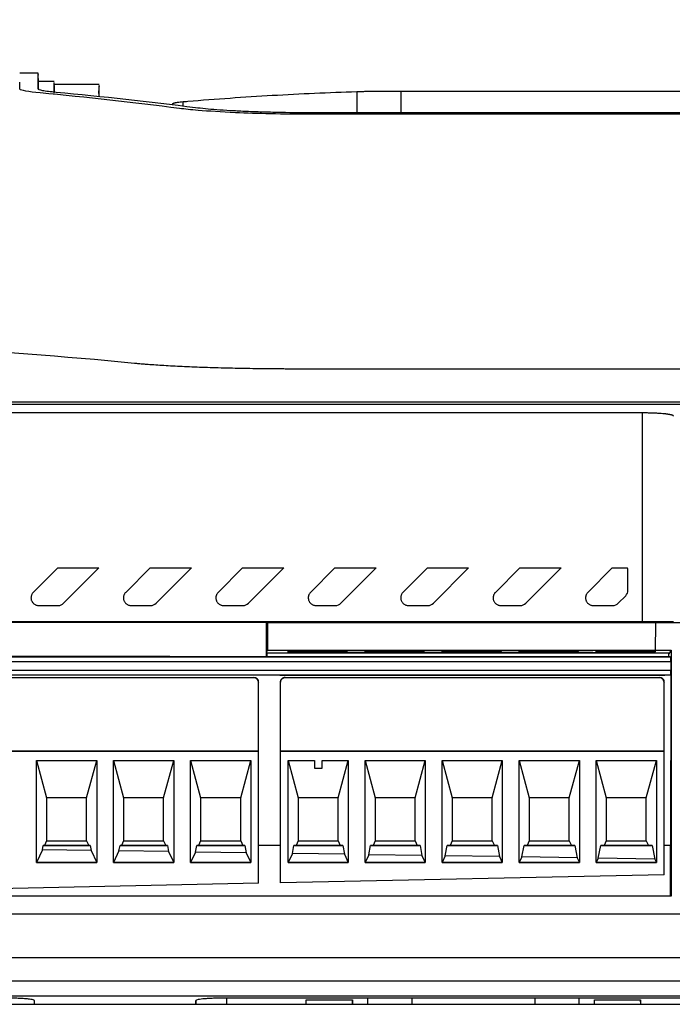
# Model space of a CAD drawing. Header units: millimetres. Extents: x -1263 to 1500, y -1080 to 1468.
# Tile 28 of 166: x 260 to 303, y -453 to -390. Entities that reach past the tile are written whole.
import ezdxf

# ---------------------------------------------------------------- set-up
doc = ezdxf.new("R2010")
doc.units = ezdxf.units.MM
doc.styles.add('SLDTEXTSTYLE0', font='TXT', dxfattribs={"width": 0.75})
doc.dimstyles.new('SLDDIMSTYLE0', dxfattribs={"dimtxt": 3.5, "dimasz": 3.302, "dimexe": 0, "dimexo": 0.0625, "dimgap": 0.875, "dimtad": 1, "dimrnd": 1e-09, "dimzin": 12, "dimdsep": 46, "dimtxsty": 'SLDTEXTSTYLE0', "dimsah": 1, "dimcen": 0.09, "dimadec": 0, "dimazin": 3, "dimtfac": 1, "dimtofl": 0, "dimtmove": 0, "dimatfit": 3, "dimfxl": 1, "dimfrac": 2, "dimtolj": 1, "dimtzin": 12, "dimarcsym": 0})

# ---------------------------------------------------------------- blocks, each defined once
blk = doc.blocks.new('_D_2')
at = {"color": 8, "linetype": 'Continuous', "lineweight": 0}
for p, q in [((55.993, -419.544), (55.993, -329.277)), ((380.762, -419.544), (380.762, -329.277)), ((55.993, -330.277), (380.762, -330.277))]:
    blk.add_line(p, q, dxfattribs=at)
at = {"color": 8, "linetype": 'Continuous', "lineweight": 18}
for points in [[(55.993, -330.277), (59.295, -330.785), (59.295, -329.769)], [(380.762, -330.277), (377.46, -329.769), (377.46, -330.785)]]:
    blk.add_solid(points, dxfattribs=at)
at = {"color": 8, "linetype": 'Continuous', "lineweight": 18, "insert": (211.692, -325.766), "char_height": 3.5, "attachment_point": 1, "style": 'SLDTEXTSTYLE0'}
blk.add_mtext('324.77', dxfattribs=at)

msp = doc.modelspace()

# ---------------------------------------------------------------- linework, layer by layer
at = {"color": 7, "linetype": 'Continuous', "lineweight": 25}
for p, q in [((261.657, -393.043), (260.457, -393.043)), ((261.668, -393.693), (261.657, -393.039)), ((260.457, -394.069), (260.457, -393.634)), ((262.705, -393.588), (261.666, -393.588)), ((265.607, -393.785), (262.705, -393.785)), ((265.613, -394.578), (265.606, -394.192)), ((282.348, -394.236), (282.348, -395.618)), ((285.21, -394.204), (285.21, -395.618)), ((285.21, -394.204), (331.605, -394.204)), ((270.408, -395.11), (270.408, -395.02)), ((270.408, -395.02), (270.408, -395.02)), ((337.311, -395.618), (279.408, -395.618)), ((338.403, -412.237), (278.311, -412.237)), ((194.316, -414.363), (353.281, -414.363)), ((353.256, -414.534), (194.296, -414.534)), ((300.897, -415.087), (212.362, -415.087)), ((300.897, -428.633), (300.897, -415.087)), ((261.338, -426.727), (262.923, -425.142)), ((262.923, -425.142), (265.603, -425.142)), ((265.603, -425.142), (263.311, -427.434)), ((267.338, -426.727), (268.923, -425.142)), ((268.923, -425.142), (271.603, -425.142)), ((271.603, -425.142), (269.311, -427.434)), ((273.338, -426.727), (274.923, -425.142)), ((274.923, -425.142), (277.603, -425.142)), ((277.603, -425.142), (275.311, -427.434)), ((279.338, -426.727), (280.923, -425.142)), ((280.923, -425.142), (283.603, -425.142)), ((283.603, -425.142), (281.311, -427.434)), ((285.338, -426.727), (286.923, -425.142)), ((286.923, -425.142), (289.603, -425.142)), ((289.603, -425.142), (287.311, -427.434)), ((291.338, -426.727), (292.923, -425.142)), ((292.923, -425.142), (295.603, -425.142)), ((295.603, -425.142), (293.311, -427.434)), ((297.338, -426.727), (298.923, -425.142)), ((298.923, -425.142), (299.909, -425.142)), ((299.945, -426.593), (299.945, -425.327)), ((299.311, -427.434), (299.798, -426.947)), ((261.691, -427.58), (262.958, -427.58)), ((267.691, -427.58), (268.958, -427.58)), ((273.691, -427.58), (274.958, -427.58)), ((279.691, -427.58), (280.958, -427.58)), ((285.691, -427.58), (286.958, -427.58)), ((291.691, -427.58), (292.958, -427.58)), ((297.691, -427.58), (298.958, -427.58)), ((210.31, -428.661), (276.449, -428.661)), ((300.897, -428.633), (212.362, -428.633)), ((276.449, -428.661), (276.449, -430.634)), ((276.549, -428.7), (276.449, -428.661)), ((276.549, -428.7), (276.552, -430.47)), ((303.564, -428.7), (276.549, -428.7)), ((282.112, -428.655), (297.112, -428.655)), ((297.112, -428.666), (282.112, -428.666)), ((301.742, -430.566), (301.758, -428.678)), ((276.552, -430.47), (276.449, -430.634)), ((276.552, -430.47), (302.749, -430.47)), ((302.749, -430.47), (302.594, -430.717)), ((302.749, -430.47), (302.752, -446.423)), ((210.233, -430.902), (302.722, -430.902)), ((270.203, -430.88), (210.289, -430.88)), ((269.129, -430.88), (276.502, -430.879)), ((269.129, -430.88), (276.502, -430.88)), ((276.449, -430.634), (276.502, -430.717)), ((276.449, -430.634), (276.449, -430.879)), ((302.594, -430.66), (276.502, -430.66)), ((276.502, -430.66), (276.502, -430.889)), ((276.502, -430.889), (302.594, -430.889)), ((282.112, -430.614), (297.112, -430.614)), ((297.112, -430.656), (282.112, -430.656)), ((302.594, -430.889), (302.594, -430.66)), ((302.594, -430.66), (302.594, -430.717)), ((302.594, -430.878), (302.594, -430.717)), ((302.594, -430.881), (302.594, -430.878)), ((302.594, -430.878), (302.669, -430.878)), ((302.594, -430.88), (302.594, -430.88)), ((302.594, -430.881), (302.594, -430.889)), ((302.594, -430.881), (302.669, -430.881)), ((302.669, -430.881), (302.669, -430.878)), ((302.669, -430.881), (302.722, -430.902)), ((210.231, -431.203), (302.725, -431.203)), ((302.725, -431.203), (302.724, -431.803)), ((302.724, -431.803), (210.231, -431.803)), ((277.336, -432.102), (210.233, -432.102)), ((277.336, -432.102), (210.233, -432.102)), ((211.353, -432.251), (275.653, -432.251)), ((211.353, -432.253), (275.653, -432.253)), ((275.653, -432.253), (275.653, -432.251)), ((277.336, -432.102), (302.336, -432.102)), ((302.336, -432.102), (277.336, -432.102)), ((277.336, -432.102), (277.336, -432.102)), ((277.686, -432.251), (277.686, -432.253)), ((277.686, -432.251), (301.986, -432.251)), ((277.686, -432.253), (301.986, -432.253)), ((301.986, -432.253), (301.986, -432.251)), ((302.721, -432.102), (302.336, -432.102)), ((302.336, -432.102), (302.336, -432.102)), ((302.336, -432.102), (302.336, -432.102)), ((302.721, -432.102), (302.336, -432.102)), ((302.717, -432.102), (302.701, -443.138)), ((302.721, -432.102), (302.721, -432.102)), ((275.953, -432.553), (275.953, -432.551)), ((275.953, -437.03), (275.953, -432.553)), ((277.386, -432.551), (277.386, -432.553)), ((277.386, -437.03), (277.386, -432.553)), ((302.286, -432.553), (302.286, -432.551)), ((302.286, -437.03), (302.286, -432.553)), ((211.053, -437.03), (275.953, -437.03)), ((275.953, -437.031), (211.053, -437.031)), ((275.953, -437.031), (275.953, -437.03)), ((275.953, -445.593), (275.953, -437.031)), ((277.386, -437.03), (277.386, -437.031)), ((277.386, -437.03), (302.286, -437.03)), ((277.386, -445.563), (277.386, -437.031)), ((302.286, -437.031), (277.386, -437.031)), ((302.286, -437.031), (302.286, -437.03)), ((302.286, -445.043), (302.286, -437.031)), ((261.55, -437.631), (265.455, -437.631)), ((261.55, -444.256), (261.55, -437.631)), ((261.55, -437.631), (262.203, -440.051)), ((264.803, -440.051), (265.455, -437.631)), ((265.455, -437.631), (265.455, -444.256)), ((266.55, -437.631), (270.455, -437.631)), ((266.55, -444.256), (266.55, -437.631)), ((266.55, -437.631), (267.203, -440.051)), ((269.803, -440.051), (270.455, -437.631)), ((270.455, -437.631), (270.455, -444.256)), ((271.55, -437.631), (275.455, -437.631)), ((271.55, -444.256), (271.55, -437.631)), ((271.55, -437.631), (272.203, -440.051)), ((274.803, -440.051), (275.455, -437.631)), ((275.455, -437.631), (275.455, -444.256)), ((277.883, -437.631), (279.586, -437.631)), ((277.883, -444.256), (277.883, -437.631)), ((277.883, -437.631), (278.536, -440.051)), ((279.586, -437.631), (279.586, -438.131)), ((279.586, -438.131), (280.086, -438.131)), ((280.086, -437.631), (281.789, -437.631)), ((280.086, -438.131), (280.086, -437.631)), ((281.136, -440.051), (281.788, -437.631)), ((281.789, -437.631), (281.789, -444.256)), ((282.883, -437.631), (286.789, -437.631)), ((282.883, -444.256), (282.883, -437.631)), ((282.883, -437.631), (283.536, -440.051)), ((286.136, -440.051), (286.788, -437.631)), ((286.789, -437.631), (286.789, -444.256)), ((287.883, -437.631), (291.789, -437.631)), ((287.883, -444.256), (287.883, -437.631)), ((287.883, -437.631), (288.536, -440.051)), ((291.136, -440.051), (291.788, -437.631)), ((291.789, -437.631), (291.789, -444.256)), ((292.883, -437.631), (296.789, -437.631)), ((292.883, -444.256), (292.883, -437.631)), ((292.883, -437.631), (293.536, -440.051)), ((296.136, -440.051), (296.788, -437.631)), ((296.789, -437.631), (296.789, -444.256)), ((297.883, -437.631), (301.789, -437.631)), ((297.883, -444.256), (297.883, -437.631)), ((297.883, -437.631), (298.536, -440.051)), ((301.136, -440.051), (301.788, -437.631)), ((301.789, -437.631), (301.789, -444.256)), ((262.203, -440.051), (262.203, -442.851)), ((264.803, -440.051), (262.203, -440.051)), ((264.803, -442.851), (264.803, -440.051)), ((267.203, -440.051), (267.203, -442.851)), ((269.803, -440.051), (267.203, -440.051)), ((269.803, -442.851), (269.803, -440.051)), ((272.203, -440.051), (272.203, -442.851)), ((274.803, -440.051), (272.203, -440.051)), ((274.803, -442.851), (274.803, -440.051)), ((281.136, -440.051), (278.536, -440.051)), ((278.536, -440.051), (278.536, -442.851)), ((281.136, -442.851), (281.136, -440.051)), ((283.536, -440.051), (283.536, -442.851)), ((286.136, -440.051), (283.536, -440.051)), ((286.136, -442.851), (286.136, -440.051)), ((288.536, -440.051), (288.536, -442.851)), ((291.136, -440.051), (288.536, -440.051)), ((291.136, -442.851), (291.136, -440.051)), ((293.536, -440.051), (293.536, -442.851)), ((296.136, -440.051), (293.536, -440.051)), ((296.136, -442.851), (296.136, -440.051)), ((298.536, -440.051), (298.536, -442.851)), ((301.136, -440.051), (298.536, -440.051)), ((301.136, -442.851), (301.136, -440.051)), ((261.938, -443.42), (261.992, -443.142)), ((261.992, -443.142), (262.067, -443.142)), ((265.025, -443.142), (261.992, -443.142)), ((262.203, -442.851), (262.067, -443.142)), ((262.067, -443.142), (264.938, -443.141)), ((262.203, -442.851), (264.803, -442.851)), ((264.803, -442.851), (264.938, -443.141)), ((264.938, -443.141), (265.025, -443.142)), ((265.025, -443.142), (265.089, -443.468)), ((266.903, -443.495), (266.972, -443.142)), ((266.972, -443.142), (267.067, -443.141)), ((270.046, -443.142), (266.972, -443.142)), ((267.203, -442.851), (267.067, -443.141)), ((267.067, -443.141), (269.937, -443.141)), ((267.203, -442.851), (269.803, -442.851)), ((269.803, -442.851), (269.937, -443.141)), ((269.937, -443.141), (270.046, -443.142)), ((270.046, -443.142), (270.125, -443.544)), ((271.868, -443.57), (271.951, -443.142)), ((271.951, -443.142), (272.068, -443.141)), ((275.066, -443.142), (271.951, -443.142)), ((272.203, -442.851), (272.068, -443.141)), ((272.068, -443.141), (274.937, -443.141)), ((272.203, -442.851), (274.803, -442.851)), ((274.803, -442.851), (274.937, -443.141)), ((274.937, -443.141), (275.066, -443.142)), ((275.066, -443.142), (275.16, -443.62)), ((277.386, -443.139), (275.953, -443.14)), ((277.386, -443.142), (275.953, -443.142)), ((278.157, -443.666), (278.259, -443.141)), ((278.259, -443.141), (278.401, -443.14)), ((281.425, -443.141), (278.259, -443.141)), ((278.536, -442.851), (278.401, -443.14)), ((278.401, -443.14), (281.27, -443.14)), ((278.536, -442.851), (281.136, -442.851)), ((281.136, -442.851), (281.27, -443.14)), ((281.27, -443.14), (281.425, -443.141)), ((281.425, -443.141), (281.538, -443.717)), ((283.122, -443.741), (283.239, -443.141)), ((283.239, -443.141), (283.401, -443.14)), ((286.446, -443.141), (283.239, -443.141)), ((283.536, -442.851), (283.401, -443.14)), ((283.401, -443.14), (286.27, -443.14)), ((283.536, -442.851), (286.136, -442.851)), ((286.136, -442.851), (286.27, -443.14)), ((286.27, -443.14), (286.446, -443.141)), ((286.446, -443.141), (286.574, -443.793)), ((288.087, -443.816), (288.218, -443.141)), ((288.218, -443.141), (288.401, -443.14)), ((291.466, -443.141), (288.218, -443.141)), ((288.536, -442.851), (288.401, -443.14)), ((288.401, -443.14), (291.27, -443.139)), ((288.536, -442.851), (291.136, -442.851)), ((291.136, -442.851), (291.27, -443.139)), ((291.27, -443.139), (291.466, -443.141)), ((291.466, -443.141), (291.609, -443.869)), ((293.052, -443.891), (293.198, -443.141)), ((293.198, -443.141), (293.402, -443.139)), ((296.487, -443.141), (293.198, -443.141)), ((293.536, -442.851), (293.402, -443.139)), ((293.402, -443.139), (296.27, -443.139)), ((293.536, -442.851), (296.136, -442.851)), ((296.136, -442.851), (296.27, -443.139)), ((296.27, -443.139), (296.487, -443.141)), ((296.487, -443.141), (296.644, -443.945)), ((298.017, -443.966), (298.178, -443.141)), ((298.178, -443.141), (298.402, -443.139)), ((301.507, -443.14), (298.178, -443.141)), ((298.536, -442.851), (298.402, -443.139)), ((298.402, -443.139), (301.27, -443.139)), ((298.536, -442.851), (301.136, -442.851)), ((301.136, -442.851), (301.27, -443.139)), ((301.27, -443.139), (301.507, -443.14)), ((301.507, -443.14), (301.68, -444.022)), ((302.701, -443.138), (302.286, -443.138)), ((302.708, -443.14), (302.286, -443.14)), ((302.708, -443.14), (302.701, -443.138)), ((302.715, -446.408), (302.708, -443.14)), ((261.938, -443.42), (261.55, -444.255)), ((265.089, -443.468), (261.938, -443.42)), ((265.089, -443.468), (265.455, -444.255)), ((266.903, -443.495), (266.55, -444.255)), ((270.125, -443.544), (266.903, -443.495)), ((270.125, -443.544), (270.455, -444.255)), ((271.868, -443.57), (271.55, -444.255)), ((275.16, -443.62), (271.868, -443.57)), ((275.16, -443.62), (275.455, -444.255)), ((278.157, -443.666), (277.883, -444.255)), ((281.538, -443.717), (278.157, -443.666)), ((281.538, -443.717), (281.789, -444.255)), ((283.122, -443.741), (282.883, -444.255)), ((286.574, -443.793), (283.122, -443.741)), ((286.574, -443.793), (286.789, -444.255)), ((288.087, -443.816), (287.883, -444.255)), ((291.609, -443.869), (288.087, -443.816)), ((291.609, -443.869), (291.789, -444.255)), ((293.052, -443.891), (292.883, -444.255)), ((296.644, -443.945), (293.052, -443.891)), ((261.55, -444.255), (265.455, -444.255)), ((265.455, -444.256), (261.55, -444.256)), ((266.55, -444.255), (270.455, -444.255)), ((270.455, -444.256), (266.55, -444.256)), ((271.55, -444.255), (275.455, -444.255)), ((275.455, -444.256), (271.55, -444.256)), ((277.883, -444.255), (281.789, -444.255)), ((281.789, -444.256), (277.883, -444.256)), ((282.883, -444.255), (286.789, -444.255)), ((286.789, -444.256), (282.883, -444.256)), ((287.883, -444.255), (291.789, -444.255)), ((291.789, -444.256), (287.883, -444.256)), ((292.883, -444.255), (296.789, -444.255)), ((296.789, -444.256), (292.883, -444.256)), ((296.644, -443.945), (296.789, -444.255)), ((298.017, -443.966), (297.883, -444.255)), ((297.883, -444.255), (301.789, -444.255)), ((301.789, -444.256), (297.883, -444.256)), ((301.68, -444.022), (298.017, -443.966)), ((301.68, -444.022), (301.789, -444.255)), ((302.286, -445.043), (277.386, -445.563)), ((275.953, -445.593), (244.226, -446.256)), ((302.752, -446.423), (219.367, -446.423)), ((219.409, -446.406), (302.715, -446.408)), ((302.752, -446.423), (302.715, -446.408)), ((303.631, -447.59), (219.011, -447.59)), ((364.165, -450.438), (218, -450.438)), ((224.579, -451.918), (347.579, -451.918)), ((347.579, -452.923), (224.579, -452.923)), ((224.579, -453.448), (347.579, -453.448)), ((261.425, -453.448), (261.425, -453.208)), ((279.053, -453.448), (279.058, -453.167)), ((279.058, -453.448), (279.058, -453.167)), ((279.058, -453.167), (282.058, -453.167)), ((282.058, -453.167), (282.058, -453.448)), ((282.063, -453.448), (282.058, -453.167)), ((283.058, -453.448), (283.058, -453.04)), ((293.912, -453.044), (285.913, -453.044)), ((285.913, -453.044), (285.913, -453.448)), ((293.912, -453.448), (293.912, -453.044)), ((296.767, -453.448), (296.767, -453.04)), ((297.762, -453.448), (297.767, -453.167)), ((297.767, -453.448), (297.767, -453.167)), ((297.767, -453.167), (300.767, -453.167)), ((300.767, -453.167), (300.767, -453.448)), ((300.772, -453.448), (300.767, -453.167))]:
    msp.add_line(p, q, dxfattribs=at)
at = {"color": 250, "linetype": 'Continuous', "lineweight": 25}
for p, q in [((271.078, -395.192), (271.078, -394.892)), ((282.112, -428.666), (282.112, -428.655)), ((297.112, -428.666), (297.112, -428.655)), ((282.112, -430.656), (282.112, -430.614)), ((297.112, -430.656), (297.112, -430.614)), ((261.421, -453.448), (261.425, -453.208)), ((271.899, -453.448), (271.895, -453.208)), ((273.912, -453.448), (273.912, -453.042))]:
    msp.add_line(p, q, dxfattribs=at)
at = {"color": 7, "linetype": 'Continuous', "lineweight": 25, "flags": 128}
for points in [[(283.058, -453.04), (280.776, -453.04), (278.434, -453.041), (273.912, -453.042)], [(285.913, -453.044), (285.149, -453.043), (284.092, -453.041), (283.058, -453.04)], [(296.767, -453.04), (295.628, -453.041), (294.571, -453.043), (293.912, -453.044)], [(305.913, -453.042), (303.571, -453.041), (301.23, -453.041), (296.767, -453.04)]]:
    msp.add_lwpolyline(points, dxfattribs=at)
at = {"color": 7, "linetype": 'Continuous', "lineweight": 25}
for centre, start, end in [((275.653, -432.551), 0.00017, 90.00017), ((277.686, -432.551), 89.99983, 179.99983), ((301.986, -432.551), 0.00018, 90.00017)]:
    msp.add_arc(centre, 0.3, start, end, dxfattribs=at)
for centre, start_param, end_param in [((302.722, -431.202), 4.708911, 6.279707), ((302.721, -431.802), 3.146841, 4.708911)]:
    msp.add_ellipse(centre, major_axis=(0, 0.3), ratio=0.00872, start_param=start_param, end_param=end_param, dxfattribs=at)
for points, knots in [([(261.657, -394.069), (261.657, -393.637), (261.657, -393.024), (261.657, -393.134), (261.657, -393.167)], [0, 0, 0, 0, 0.704767, 1, 1, 1, 1]), ([(261.789, -394.325), (261.003, -394.249), (260.493, -394.161), (260.463, -394.076), (260.461, -394.069)], [0.29169974, 0.29169974, 0.29169974, 0.29169974, 0.30729811, 0.30872326, 0.30872326, 0.30872326, 0.30872326]), ([(262.821, -394.293), (262.454, -394.257), (262.153, -394.22), (261.753, -394.144), (261.657, -394.106), (261.657, -394.069)], [0, 0, 0, 0, 0.5, 0.5, 1, 1, 1, 1]), ([(261.666, -393.62), (261.666, -393.611), (261.667, -393.525), (261.667, -393.688), (261.667, -394.018), (261.668, -394.073)], [0, 0, 0, 0, 0.09532, 0.85023, 1, 1, 1, 1]), ([(262.705, -394.34), (262.705, -394.112), (262.705, -393.64), (262.705, -393.651), (262.705, -393.656)], [0, 0, 0, 0, 0.48259, 1, 1, 1, 1]), ([(262.709, -394.28), (262.709, -394.159), (262.709, -393.809), (262.709, -393.837), (262.709, -393.855)], [0, 0, 0, 0, 0.345705, 1, 1, 1, 1]), ([(265.607, -394.577), (265.607, -394.229), (265.607, -393.734), (265.607, -393.872), (265.607, -393.914)], [0, 0, 0, 0, 0.702165, 1, 1, 1, 1]), ([(270.839, -395.334), (267.819, -394.949), (264.799, -394.613), (261.789, -394.325), (261.789, -394.325), (261.789, -394.325)], [0.30872326, 0.30872326, 0.30872326, 0.30872326, 0.3684656, 0.3684656, 0.36846592, 0.36846592, 0.36846592, 0.36846592]), ([(271.366, -394.868), (272.282, -394.793), (273.197, -394.721), (275.027, -394.593), (275.942, -394.534), (277.772, -394.429), (278.687, -394.382), (280.518, -394.3), (281.433, -394.266), (282.348, -394.236)], [0, 0, 0, 0, 0.25, 0.25, 0.5, 0.5, 0.75, 0.75, 1, 1, 1, 1]), ([(282.348, -394.236), (282.391, -394.234), (282.474, -394.232), (282.605, -394.228), (282.735, -394.225), (282.921, -394.221), (283.186, -394.217), (283.55, -394.212), (283.94, -394.209), (284.346, -394.206), (284.771, -394.204), (285.06, -394.204), (285.21, -394.204)], [0, 0, 0, 0, 0.068782, 0.133164, 0.193298, 0.249372, 0.372368, 0.499608, 0.62634, 0.749705, 0.869354, 1, 1, 1, 1]), ([(270.408, -395.02), (270.411, -395.015), (270.418, -395.005), (270.442, -394.991), (270.476, -394.978), (270.52, -394.965), (270.59, -394.95), (270.7, -394.932), (270.866, -394.912), (271.006, -394.899), (271.078, -394.892)], [0, 0, 0, 0, 0.107686, 0.211598, 0.31175, 0.408223, 0.501172, 0.658497, 0.824752, 1, 1, 1, 1]), ([(279.397, -395.712), (278.489, -395.711), (276.784, -395.694), (274.197, -395.608), (272.734, -395.515), (271.584, -395.419), (271.183, -395.378), (270.839, -395.334)], [0.36846592, 0.36846592, 0.36846592, 0.36846592, 0.37745678, 0.38568751, 0.39610547, 0.39610547, 0.40290911, 0.40290911, 0.40290911, 0.40290911]), ([(279.408, -395.618), (278.643, -395.617), (277.892, -395.61), (276.792, -395.587), (276.428, -395.578), (275.724, -395.555), (275.386, -395.542), (274.734, -395.513), (274.42, -395.497), (273.817, -395.462), (273.529, -395.443), (272.725, -395.383), (272.261, -395.338), (271.878, -395.29)], [0, 0, 0, 0, 0.25, 0.25, 0.375, 0.375, 0.5, 0.5, 0.625, 0.625, 0.75, 0.75, 1, 1, 1, 1]), ([(337.311, -395.712), (336.792, -395.712), (336.274, -395.712), (317.944, -395.712), (300.133, -395.712), (281.347, -395.712), (280.372, -395.712), (279.397, -395.712)], [0.4029091, 0.4029091, 0.4029091, 0.4029091, 0.4080437, 0.4080437, 0.5844696, 0.5844696, 0.5941274, 0.5941274, 0.5941274, 0.5941274]), ([(278.311, -412.237), (278.206, -412.237), (277.996, -412.237), (277.681, -412.236), (277.367, -412.234), (277.054, -412.233), (276.586, -412.229), (275.966, -412.222), (275.201, -412.211), (274.446, -412.196), (273.465, -412.173), (272.288, -412.136), (271.197, -412.091), (270.387, -412.051), (269.814, -412.018), (269.279, -411.984), (268.838, -411.952), (268.479, -411.924), (268.186, -411.899), (268.008, -411.882), (267.919, -411.873)], [0, 0, 0, 0, 0.025075, 0.050124, 0.075165, 0.100214, 0.12529, 0.187616, 0.249946, 0.312786, 0.375633, 0.500311, 0.625299, 0.687977, 0.750663, 0.812763, 0.874868, 0.91659, 0.958274, 1, 1, 1, 1]), ([(302.897, -415.286), (302.895, -415.281), (302.893, -415.272), (302.877, -415.258), (302.853, -415.245), (302.822, -415.233), (302.785, -415.221), (302.742, -415.21), (302.695, -415.2), (302.644, -415.19), (302.591, -415.181), (302.536, -415.172), (302.479, -415.165), (302.422, -415.157), (302.365, -415.151), (302.263, -415.14), (302.107, -415.127), (301.882, -415.112), (301.645, -415.101), (301.398, -415.093), (301.148, -415.088), (300.98, -415.088), (300.897, -415.087)], [0, 0, 0, 0, 0.045382, 0.089278, 0.131686, 0.172607, 0.212041, 0.249988, 0.286449, 0.321422, 0.354909, 0.38691, 0.417424, 0.446452, 0.473994, 0.500051, 0.587026, 0.672525, 0.75656, 0.839142, 0.920284, 1, 1, 1, 1]), ([(299.945, -425.327), (299.944, -425.306), (299.942, -425.264), (299.93, -425.202), (299.916, -425.162), (299.909, -425.142)], [0, 0, 0, 0, 0.333388, 0.666719, 1, 1, 1, 1]), ([(261.338, -426.727), (261.321, -426.745), (261.289, -426.78), (261.252, -426.839), (261.224, -426.899), (261.205, -426.961), (261.193, -427.021), (261.192, -427.061), (261.191, -427.081)], [0, 0, 0, 0, 0.184271, 0.361498, 0.531684, 0.694828, 0.850932, 1, 1, 1, 1]), ([(261.191, -427.081), (261.192, -427.105), (261.194, -427.153), (261.211, -427.226), (261.238, -427.296), (261.276, -427.362), (261.325, -427.423), (261.383, -427.477), (261.451, -427.521), (261.526, -427.554), (261.607, -427.576), (261.663, -427.579), (261.691, -427.58)], [0, 0, 0, 0, 0.092127, 0.185994, 0.281606, 0.378965, 0.478075, 0.57894, 0.681562, 0.785944, 0.892089, 1, 1, 1, 1]), ([(267.338, -426.727), (267.321, -426.745), (267.289, -426.78), (267.252, -426.839), (267.224, -426.899), (267.205, -426.961), (267.193, -427.021), (267.192, -427.061), (267.191, -427.081)], [0, 0, 0, 0, 0.184271, 0.361498, 0.531684, 0.694828, 0.850932, 1, 1, 1, 1]), ([(267.191, -427.081), (267.192, -427.105), (267.194, -427.153), (267.211, -427.226), (267.238, -427.296), (267.276, -427.362), (267.325, -427.423), (267.383, -427.477), (267.451, -427.521), (267.526, -427.554), (267.607, -427.576), (267.663, -427.579), (267.691, -427.58)], [0, 0, 0, 0, 0.092127, 0.185994, 0.281606, 0.378965, 0.478075, 0.57894, 0.681562, 0.785944, 0.892089, 1, 1, 1, 1]), ([(273.338, -426.727), (273.321, -426.745), (273.289, -426.78), (273.252, -426.839), (273.224, -426.899), (273.205, -426.961), (273.193, -427.021), (273.192, -427.061), (273.191, -427.081)], [0, 0, 0, 0, 0.184271, 0.361498, 0.531684, 0.694828, 0.850932, 1, 1, 1, 1]), ([(273.191, -427.081), (273.192, -427.105), (273.194, -427.153), (273.211, -427.226), (273.238, -427.296), (273.276, -427.362), (273.325, -427.423), (273.383, -427.477), (273.451, -427.521), (273.526, -427.554), (273.607, -427.576), (273.663, -427.579), (273.691, -427.58)], [0, 0, 0, 0, 0.092127, 0.185994, 0.281606, 0.378965, 0.478075, 0.57894, 0.681562, 0.785944, 0.892089, 1, 1, 1, 1]), ([(279.338, -426.727), (279.321, -426.745), (279.289, -426.78), (279.252, -426.839), (279.224, -426.899), (279.205, -426.961), (279.193, -427.021), (279.192, -427.061), (279.191, -427.081)], [0, 0, 0, 0, 0.184271, 0.361498, 0.531684, 0.694828, 0.850932, 1, 1, 1, 1]), ([(279.191, -427.081), (279.192, -427.105), (279.194, -427.153), (279.211, -427.226), (279.238, -427.296), (279.276, -427.362), (279.325, -427.423), (279.383, -427.477), (279.451, -427.521), (279.526, -427.554), (279.607, -427.576), (279.663, -427.579), (279.691, -427.58)], [0, 0, 0, 0, 0.0921269, 0.1859942, 0.2816056, 0.3789647, 0.478075, 0.5789396, 0.6815617, 0.7859439, 0.8920892, 1, 1, 1, 1]), ([(285.338, -426.727), (285.321, -426.745), (285.289, -426.78), (285.252, -426.839), (285.224, -426.899), (285.205, -426.961), (285.193, -427.021), (285.192, -427.061), (285.191, -427.081)], [0, 0, 0, 0, 0.184271, 0.361498, 0.531684, 0.694828, 0.850932, 1, 1, 1, 1]), ([(285.191, -427.081), (285.192, -427.105), (285.194, -427.153), (285.211, -427.226), (285.238, -427.296), (285.276, -427.362), (285.325, -427.423), (285.383, -427.477), (285.451, -427.521), (285.526, -427.554), (285.607, -427.576), (285.663, -427.579), (285.691, -427.58)], [0, 0, 0, 0, 0.092127, 0.185994, 0.281606, 0.378965, 0.478075, 0.57894, 0.681562, 0.785944, 0.892089, 1, 1, 1, 1]), ([(291.338, -426.727), (291.321, -426.745), (291.289, -426.78), (291.252, -426.839), (291.224, -426.899), (291.205, -426.961), (291.193, -427.021), (291.192, -427.061), (291.191, -427.081)], [0, 0, 0, 0, 0.184271, 0.361498, 0.531684, 0.694828, 0.850932, 1, 1, 1, 1]), ([(291.191, -427.081), (291.192, -427.105), (291.194, -427.153), (291.211, -427.226), (291.238, -427.296), (291.276, -427.362), (291.325, -427.423), (291.383, -427.477), (291.451, -427.521), (291.526, -427.554), (291.607, -427.576), (291.663, -427.579), (291.691, -427.58)], [0, 0, 0, 0, 0.092127, 0.185994, 0.281606, 0.378965, 0.478075, 0.57894, 0.681562, 0.785944, 0.892089, 1, 1, 1, 1]), ([(297.338, -426.727), (297.321, -426.745), (297.289, -426.78), (297.252, -426.839), (297.224, -426.899), (297.205, -426.961), (297.193, -427.021), (297.192, -427.061), (297.191, -427.081)], [0, 0, 0, 0, 0.184271, 0.361498, 0.531684, 0.694828, 0.850932, 1, 1, 1, 1]), ([(297.191, -427.081), (297.192, -427.105), (297.194, -427.153), (297.211, -427.226), (297.238, -427.296), (297.276, -427.362), (297.325, -427.423), (297.383, -427.477), (297.451, -427.521), (297.526, -427.554), (297.607, -427.576), (297.663, -427.579), (297.691, -427.58)], [0, 0, 0, 0, 0.092127, 0.185994, 0.281606, 0.378965, 0.478075, 0.57894, 0.681562, 0.785944, 0.892089, 1, 1, 1, 1]), ([(277.825, -428.678), (277.825, -428.677), (277.867, -428.676), (278.059, -428.674), (278.209, -428.673), (278.593, -428.672), (278.826, -428.672), (279.31, -428.671), (279.56, -428.671), (280.024, -428.671), (280.274, -428.671), (280.758, -428.672), (280.99, -428.672), (281.375, -428.673), (281.525, -428.674), (281.716, -428.676), (281.758, -428.677), (281.758, -428.678)], [0, 0, 0, 0, 0.125, 0.125, 0.25, 0.25, 0.375, 0.375, 0.5, 0.5, 0.625, 0.625, 0.75, 0.75, 0.875, 0.875, 1, 1, 1, 1]), ([(281.758, -428.678), (281.758, -428.678), (281.738, -428.679), (281.621, -428.68), (281.522, -428.681), (281.208, -428.682), (280.989, -428.683), (280.445, -428.684), (280.12, -428.684), (279.464, -428.684), (279.139, -428.684), (278.594, -428.683), (278.376, -428.682), (278.061, -428.681), (277.963, -428.68), (277.845, -428.679), (277.825, -428.678), (277.825, -428.678)], [0, 0, 0, 0, 0.125, 0.125, 0.25, 0.25, 0.375, 0.375, 0.5, 0.5, 0.625, 0.625, 0.75, 0.75, 0.875, 0.875, 1, 1, 1, 1]), ([(282.112, -428.666), (281.985, -428.666), (281.842, -428.666), (281.531, -428.665), (281.363, -428.665), (281.039, -428.664), (280.884, -428.663), (280.66, -428.662), (280.594, -428.661), (280.594, -428.659), (280.66, -428.658), (280.884, -428.657), (281.039, -428.656), (281.363, -428.656), (281.531, -428.655), (281.842, -428.655), (281.985, -428.655), (282.112, -428.655)], [0, 0, 0, 0, 0.125, 0.125, 0.25, 0.25, 0.375, 0.375, 0.5, 0.5, 0.625, 0.625, 0.75, 0.75, 0.875, 0.875, 1, 1, 1, 1]), ([(282.825, -428.678), (282.825, -428.677), (282.867, -428.676), (283.059, -428.674), (283.209, -428.673), (283.593, -428.672), (283.826, -428.672), (284.31, -428.671), (284.56, -428.671), (285.024, -428.671), (285.274, -428.671), (285.758, -428.672), (285.99, -428.672), (286.375, -428.673), (286.525, -428.674), (286.716, -428.676), (286.758, -428.677), (286.758, -428.678)], [0, 0, 0, 0, 0.125, 0.125, 0.25, 0.25, 0.375, 0.375, 0.5, 0.5, 0.625, 0.625, 0.75, 0.75, 0.875, 0.875, 1, 1, 1, 1]), ([(286.758, -428.678), (286.758, -428.678), (286.738, -428.679), (286.621, -428.68), (286.522, -428.681), (286.208, -428.682), (285.989, -428.683), (285.445, -428.684), (285.12, -428.684), (284.464, -428.684), (284.139, -428.684), (283.594, -428.683), (283.376, -428.682), (283.061, -428.681), (282.963, -428.68), (282.845, -428.679), (282.825, -428.678), (282.825, -428.678)], [0, 0, 0, 0, 0.125, 0.125, 0.25, 0.25, 0.375, 0.375, 0.5, 0.5, 0.625, 0.625, 0.75, 0.75, 0.875, 0.875, 1, 1, 1, 1]), ([(287.825, -428.678), (287.825, -428.677), (287.867, -428.676), (288.059, -428.674), (288.209, -428.673), (288.593, -428.672), (288.826, -428.672), (289.31, -428.671), (289.56, -428.671), (290.024, -428.671), (290.274, -428.671), (290.758, -428.672), (290.99, -428.672), (291.375, -428.673), (291.525, -428.674), (291.716, -428.676), (291.758, -428.677), (291.758, -428.678)], [0, 0, 0, 0, 0.125, 0.125, 0.25, 0.25, 0.375, 0.375, 0.5, 0.5, 0.625, 0.625, 0.75, 0.75, 0.875, 0.875, 1, 1, 1, 1]), ([(291.758, -428.678), (291.758, -428.678), (291.738, -428.679), (291.621, -428.68), (291.522, -428.681), (291.208, -428.682), (290.989, -428.683), (290.445, -428.684), (290.12, -428.684), (289.464, -428.684), (289.139, -428.684), (288.594, -428.683), (288.376, -428.682), (288.061, -428.681), (287.963, -428.68), (287.845, -428.679), (287.825, -428.678), (287.825, -428.678)], [0, 0, 0, 0, 0.125, 0.125, 0.25, 0.25, 0.375, 0.375, 0.5, 0.5, 0.625, 0.625, 0.75, 0.75, 0.875, 0.875, 1, 1, 1, 1]), ([(292.825, -428.678), (292.825, -428.677), (292.867, -428.676), (293.059, -428.674), (293.209, -428.673), (293.593, -428.672), (293.826, -428.672), (294.31, -428.671), (294.56, -428.671), (295.024, -428.671), (295.274, -428.671), (295.758, -428.672), (295.99, -428.672), (296.375, -428.673), (296.525, -428.674), (296.716, -428.676), (296.758, -428.677), (296.758, -428.678)], [0, 0, 0, 0, 0.125, 0.125, 0.25, 0.25, 0.375, 0.375, 0.5, 0.5, 0.625, 0.625, 0.75, 0.75, 0.875, 0.875, 1, 1, 1, 1]), ([(296.758, -428.678), (296.758, -428.678), (296.738, -428.679), (296.621, -428.68), (296.522, -428.681), (296.208, -428.682), (295.989, -428.683), (295.445, -428.684), (295.12, -428.684), (294.464, -428.684), (294.139, -428.684), (293.594, -428.683), (293.376, -428.682), (293.061, -428.681), (292.963, -428.68), (292.845, -428.679), (292.825, -428.678), (292.825, -428.678)], [0, 0, 0, 0, 0.125, 0.125, 0.25, 0.25, 0.375, 0.375, 0.5, 0.5, 0.625, 0.625, 0.75, 0.75, 0.875, 0.875, 1, 1, 1, 1]), ([(297.112, -428.655), (297.291, -428.655), (297.484, -428.655), (297.857, -428.656), (298.037, -428.656), (298.333, -428.657), (298.449, -428.658), (298.597, -428.659), (298.63, -428.66), (298.63, -428.66)], [0, 0, 0, 0, 0.25, 0.25, 0.5, 0.5, 0.75, 0.75, 1, 1, 1, 1]), ([(298.63, -428.66), (298.63, -428.661), (298.597, -428.662), (298.449, -428.663), (298.333, -428.663), (298.037, -428.665), (297.857, -428.665), (297.484, -428.665), (297.291, -428.666), (297.112, -428.666)], [0, 0, 0, 0, 0.25, 0.25, 0.5, 0.5, 0.75, 0.75, 1, 1, 1, 1]), ([(297.825, -428.678), (297.825, -428.677), (297.867, -428.676), (298.059, -428.674), (298.209, -428.673), (298.593, -428.672), (298.826, -428.672), (299.31, -428.671), (299.56, -428.671), (300.024, -428.671), (300.274, -428.671), (300.758, -428.672), (300.99, -428.672), (301.375, -428.673), (301.525, -428.674), (301.716, -428.676), (301.758, -428.677), (301.758, -428.678)], [0, 0, 0, 0, 0.125, 0.125, 0.25, 0.25, 0.375, 0.375, 0.5, 0.5, 0.625, 0.625, 0.75, 0.75, 0.875, 0.875, 1, 1, 1, 1]), ([(301.758, -428.678), (301.758, -428.678), (301.738, -428.679), (301.621, -428.68), (301.522, -428.681), (301.208, -428.682), (300.989, -428.683), (300.445, -428.684), (300.12, -428.684), (299.464, -428.684), (299.139, -428.684), (298.594, -428.683), (298.376, -428.682), (298.061, -428.681), (297.963, -428.68), (297.845, -428.679), (297.825, -428.678), (297.825, -428.678)], [0, 0, 0, 0, 0.125, 0.125, 0.25, 0.25, 0.375, 0.375, 0.5, 0.5, 0.625, 0.625, 0.75, 0.75, 0.875, 0.875, 1, 1, 1, 1]), ([(302.897, -428.64), (302.895, -428.639), (302.85, -428.638), (302.653, -428.636), (302.5, -428.635), (302.11, -428.634), (301.874, -428.633), (301.385, -428.633), (301.132, -428.633), (300.897, -428.633)], [0, 0, 0, 0, 0.25, 0.25, 0.5, 0.5, 0.75, 0.75, 1, 1, 1, 1]), ([(277.842, -430.566), (277.842, -430.562), (277.884, -430.559), (278.074, -430.552), (278.222, -430.549), (278.603, -430.544), (278.834, -430.542), (279.314, -430.539), (279.562, -430.538), (280.022, -430.538), (280.27, -430.539), (280.75, -430.542), (280.98, -430.544), (281.361, -430.549), (281.51, -430.552), (281.7, -430.559), (281.742, -430.562), (281.742, -430.566)], [0, 0, 0, 0, 0.125, 0.125, 0.25, 0.25, 0.375, 0.375, 0.5, 0.5, 0.625, 0.625, 0.75, 0.75, 0.875, 0.875, 1, 1, 1, 1]), ([(281.742, -430.566), (281.742, -430.568), (281.722, -430.57), (281.606, -430.576), (281.508, -430.579), (281.196, -430.585), (280.979, -430.588), (280.44, -430.592), (280.117, -430.593), (279.467, -430.593), (279.144, -430.592), (278.604, -430.588), (278.388, -430.585), (278.076, -430.579), (277.978, -430.576), (277.861, -430.57), (277.842, -430.568), (277.842, -430.566)], [0, 0, 0, 0, 0.125, 0.125, 0.25, 0.25, 0.375, 0.375, 0.5, 0.5, 0.625, 0.625, 0.75, 0.75, 0.875, 0.875, 1, 1, 1, 1]), ([(282.112, -430.656), (281.987, -430.656), (281.845, -430.656), (281.538, -430.654), (281.371, -430.653), (281.051, -430.65), (280.898, -430.648), (280.677, -430.642), (280.611, -430.638), (280.611, -430.631), (280.677, -430.628), (280.898, -430.622), (281.051, -430.62), (281.371, -430.616), (281.538, -430.615), (281.845, -430.614), (281.987, -430.614), (282.112, -430.614)], [0, 0, 0, 0, 0.125, 0.125, 0.25, 0.25, 0.375, 0.375, 0.5, 0.5, 0.625, 0.625, 0.75, 0.75, 0.875, 0.875, 1, 1, 1, 1]), ([(282.842, -430.566), (282.842, -430.562), (282.884, -430.559), (283.074, -430.552), (283.222, -430.549), (283.603, -430.544), (283.834, -430.542), (284.314, -430.539), (284.562, -430.538), (285.022, -430.538), (285.27, -430.539), (285.75, -430.542), (285.98, -430.544), (286.361, -430.549), (286.51, -430.552), (286.7, -430.559), (286.742, -430.562), (286.742, -430.566)], [0, 0, 0, 0, 0.125, 0.125, 0.25, 0.25, 0.375, 0.375, 0.5, 0.5, 0.625, 0.625, 0.75, 0.75, 0.875, 0.875, 1, 1, 1, 1]), ([(286.742, -430.566), (286.742, -430.568), (286.722, -430.57), (286.606, -430.576), (286.508, -430.579), (286.196, -430.585), (285.979, -430.588), (285.44, -430.592), (285.117, -430.593), (284.467, -430.593), (284.144, -430.592), (283.604, -430.588), (283.388, -430.585), (283.076, -430.579), (282.978, -430.576), (282.861, -430.57), (282.842, -430.568), (282.842, -430.566)], [0, 0, 0, 0, 0.125, 0.125, 0.25, 0.25, 0.375, 0.375, 0.5, 0.5, 0.625, 0.625, 0.75, 0.75, 0.875, 0.875, 1, 1, 1, 1]), ([(287.842, -430.566), (287.842, -430.562), (287.884, -430.559), (288.074, -430.552), (288.222, -430.549), (288.603, -430.544), (288.834, -430.542), (289.314, -430.539), (289.562, -430.538), (290.022, -430.538), (290.27, -430.539), (290.75, -430.542), (290.98, -430.544), (291.361, -430.549), (291.51, -430.552), (291.7, -430.559), (291.742, -430.562), (291.742, -430.566)], [0, 0, 0, 0, 0.125, 0.125, 0.25, 0.25, 0.375, 0.375, 0.5, 0.5, 0.625, 0.625, 0.75, 0.75, 0.875, 0.875, 1, 1, 1, 1]), ([(291.742, -430.566), (291.742, -430.568), (291.722, -430.57), (291.606, -430.576), (291.508, -430.579), (291.196, -430.585), (290.979, -430.588), (290.44, -430.592), (290.117, -430.593), (289.467, -430.593), (289.144, -430.592), (288.604, -430.588), (288.388, -430.585), (288.076, -430.579), (287.978, -430.576), (287.861, -430.57), (287.842, -430.568), (287.842, -430.566)], [0, 0, 0, 0, 0.125, 0.125, 0.25, 0.25, 0.375, 0.375, 0.5, 0.5, 0.625, 0.625, 0.75, 0.75, 0.875, 0.875, 1, 1, 1, 1]), ([(292.842, -430.566), (292.842, -430.562), (292.884, -430.559), (293.074, -430.552), (293.222, -430.549), (293.603, -430.544), (293.834, -430.542), (294.314, -430.539), (294.562, -430.538), (295.022, -430.538), (295.27, -430.539), (295.75, -430.542), (295.98, -430.544), (296.361, -430.549), (296.51, -430.552), (296.7, -430.559), (296.742, -430.562), (296.742, -430.566)], [0, 0, 0, 0, 0.125, 0.125, 0.25, 0.25, 0.375, 0.375, 0.5, 0.5, 0.625, 0.625, 0.75, 0.75, 0.875, 0.875, 1, 1, 1, 1]), ([(296.742, -430.566), (296.742, -430.568), (296.722, -430.57), (296.606, -430.576), (296.508, -430.579), (296.196, -430.585), (295.979, -430.588), (295.44, -430.592), (295.117, -430.593), (294.467, -430.593), (294.144, -430.592), (293.604, -430.588), (293.388, -430.585), (293.076, -430.579), (292.978, -430.576), (292.861, -430.57), (292.842, -430.568), (292.842, -430.566)], [0, 0, 0, 0, 0.125, 0.125, 0.25, 0.25, 0.375, 0.375, 0.5, 0.5, 0.625, 0.625, 0.75, 0.75, 0.875, 0.875, 1, 1, 1, 1]), ([(297.112, -430.614), (297.289, -430.614), (297.479, -430.614), (297.849, -430.616), (298.026, -430.618), (298.319, -430.622), (298.434, -430.625), (298.58, -430.63), (298.612, -430.632), (298.612, -430.635)], [0, 0, 0, 0, 0.25, 0.25, 0.5, 0.5, 0.75, 0.75, 1, 1, 1, 1]), ([(298.612, -430.635), (298.612, -430.637), (298.58, -430.64), (298.434, -430.645), (298.319, -430.648), (298.026, -430.652), (297.849, -430.653), (297.479, -430.655), (297.288, -430.656), (297.112, -430.656)], [0, 0, 0, 0, 0.25, 0.25, 0.5, 0.5, 0.75, 0.75, 1, 1, 1, 1]), ([(297.842, -430.566), (297.842, -430.562), (297.884, -430.559), (298.074, -430.552), (298.222, -430.549), (298.603, -430.544), (298.834, -430.542), (299.314, -430.539), (299.562, -430.538), (300.022, -430.538), (300.27, -430.539), (300.75, -430.542), (300.98, -430.544), (301.361, -430.549), (301.51, -430.552), (301.7, -430.559), (301.742, -430.562), (301.742, -430.566)], [0, 0, 0, 0, 0.125, 0.125, 0.25, 0.25, 0.375, 0.375, 0.5, 0.5, 0.625, 0.625, 0.75, 0.75, 0.875, 0.875, 1, 1, 1, 1]), ([(301.742, -430.566), (301.742, -430.568), (301.722, -430.57), (301.606, -430.576), (301.508, -430.579), (301.196, -430.585), (300.979, -430.588), (300.44, -430.592), (300.117, -430.593), (299.467, -430.593), (299.144, -430.592), (298.604, -430.588), (298.388, -430.585), (298.076, -430.579), (297.978, -430.576), (297.861, -430.57), (297.842, -430.568), (297.842, -430.566)], [0, 0, 0, 0, 0.125, 0.125, 0.25, 0.25, 0.375, 0.375, 0.5, 0.5, 0.625, 0.625, 0.75, 0.75, 0.875, 0.875, 1, 1, 1, 1]), ([(275.653, -432.253), (275.723, -432.253), (275.806, -432.282), (275.923, -432.399), (275.953, -432.482), (275.953, -432.553)], [0, 0, 0, 0, 0.5, 0.5, 1, 1, 1, 1]), ([(277.386, -432.553), (277.386, -432.482), (277.415, -432.399), (277.532, -432.282), (277.615, -432.253), (277.686, -432.253)], [0, 0, 0, 0, 0.5, 0.5, 1, 1, 1, 1]), ([(301.986, -432.253), (302.056, -432.253), (302.139, -432.282), (302.256, -432.399), (302.286, -432.482), (302.286, -432.553)], [0, 0, 0, 0, 0.5, 0.5, 1, 1, 1, 1]), ([(261.425, -453.208), (261.425, -453.197), (261.412, -453.187), (261.361, -453.165), (261.322, -453.155), (261.222, -453.135), (261.16, -453.125), (261.014, -453.107), (260.929, -453.098), (260.743, -453.083), (260.642, -453.076), (260.422, -453.064), (260.304, -453.059), (259.94, -453.046), (259.675, -453.042), (259.408, -453.042)], [0, 0, 0, 0, 0.125, 0.125, 0.25, 0.25, 0.375, 0.375, 0.5, 0.5, 0.625, 0.625, 0.75, 0.75, 1, 1, 1, 1]), ([(273.912, -453.042), (273.779, -453.042), (273.647, -453.043), (273.389, -453.047), (273.261, -453.05), (273.016, -453.059), (272.9, -453.064), (272.681, -453.076), (272.577, -453.083), (272.299, -453.106), (272.149, -453.125), (271.948, -453.164), (271.895, -453.186), (271.895, -453.208)], [0, 0, 0, 0, 0.125, 0.125, 0.25, 0.25, 0.375, 0.375, 0.5, 0.5, 0.75, 0.75, 1, 1, 1, 1]), ([(271.895, -453.208), (271.895, -453.284), (271.895, -453.364), (271.895, -453.444), (271.895, -453.448)], [0, 0, 0, 0, 0.956292, 1, 1, 1, 1])]:
    msp.add_open_spline(points, degree=3, knots=knots, dxfattribs=at)
for points in [[(271.878, -395.29), (268.86, -394.909), (265.842, -394.577), (262.821, -394.293)], [(271.078, -394.892), (271.15, -394.886), (271.246, -394.878), (271.366, -394.868)], [(267.919, -411.873), (263.301, -411.418), (258.683, -411.08), (254.065, -410.859)], [(299.798, -426.947), (299.891, -426.854), (299.944, -426.724), (299.945, -426.593)], [(262.958, -427.58), (263.088, -427.58), (263.219, -427.526), (263.311, -427.434)], [(268.958, -427.58), (269.088, -427.58), (269.219, -427.526), (269.311, -427.434)], [(274.958, -427.58), (275.088, -427.58), (275.219, -427.526), (275.311, -427.434)], [(280.958, -427.58), (281.088, -427.58), (281.219, -427.526), (281.311, -427.434)], [(286.958, -427.58), (287.088, -427.58), (287.219, -427.526), (287.311, -427.434)], [(292.958, -427.58), (293.088, -427.58), (293.219, -427.526), (293.311, -427.434)], [(298.958, -427.58), (299.088, -427.58), (299.219, -427.526), (299.311, -427.434)]]:
    msp.add_open_spline(points, degree=3, dxfattribs=at)

# ---------------------------------------------------------------- dimensions: what is measured, and where the dimension line sits
at = {"color": 8, "linetype": 'Continuous', "lineweight": 18}
dim = msp.add_linear_dim(base=(380.762, -330.277), p1=(55.993, -420.544), p2=(380.762, -420.544), dimstyle='SLDDIMSTYLE0', dxfattribs=at)
dim.commit()
dim.dimension.update_dxf_attribs({"geometry": '_D_2', "text_midpoint": (218.804, -330.277), "dimtype": 160})

doc.saveas('drawing.dxf')
